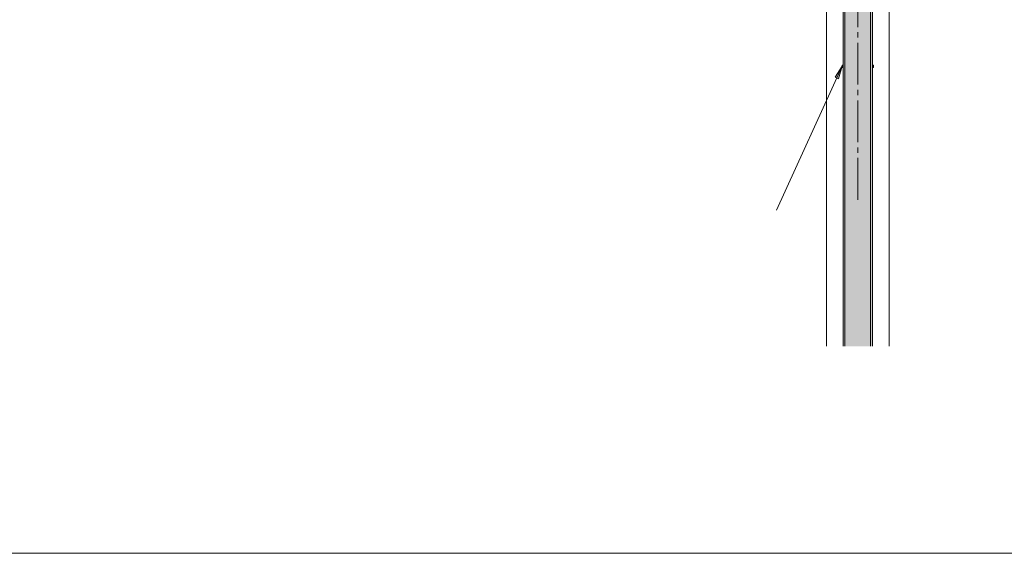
# Model space of a CAD drawing. Header units: metres. Extents: x -16 to 43.7, y -22.2 to 4.
# Tile 2 of 77: x -10 to -0.6, y -22.2 to -17.1. Entities that reach past the tile are written whole.
import ezdxf

# ---------------------------------------------------------------- set-up
doc = ezdxf.new("R2010")
doc.units = ezdxf.units.M
doc.header["$MEASUREMENT"] = 0
doc.layers.get('0').update_dxf_attribs({"color": 8, "lineweight": 9})
doc.layers.add('T-Bemaßung', color=8, linetype='Continuous', lineweight=9)

msp = doc.modelspace()

# ---------------------------------------------------------------- hatches: boundary and pattern name
at = {"linetype": 'Continuous', "lineweight": 0}
for points in [[(-1.9322, -15.655), (-1.89, -15.655), (-1.89, -20.2171), (-2.17, -20.2171), (-2.17, -15.655)], [(-2.2466, -17.6463), (-2.18, -17.5421), (-2.2148, -17.6608)], [(-2.17, -17.5546), (-2.18, -17.5546), (-2.18, -17.5296), (-2.17, -17.5296)], [(-1.89, -17.5546), (-1.89, -17.5296), (-1.88, -17.5296), (-1.88, -17.5546)]]:
    msp.add_hatch(color=256, dxfattribs=at).paths.add_polyline_path(points)

# ---------------------------------------------------------------- linework, layer by layer
at = {"linetype": 'Continuous', "lineweight": 9}
for points in [[(-2.33, -20.2171), (-2.33, -15.655), (-2.0522, -15.655)], [(-2.17, -20.2171), (-2.17, -15.655)], [(-2.1527, -20.2171), (-2.1527, -15.655)], [(-1.9073, -20.2171), (-1.9073, -15.655)], [(-1.89, -15.655), (-1.89, -20.2171)], [(-1.73, -15.655), (-1.73, -20.2171)], [(-2.03, -17.1671), (-2.03, -16.7671)], [(-2.03, -17.2671), (-2.03, -17.2171)], [(-2.03, -17.7171), (-2.03, -17.3171)], [(-2.805, -18.9171), (-2.18, -17.5421)], [(-2.2307, -17.6536), (-2.2343, -17.6615)], [(-2.03, -17.8171), (-2.03, -17.7671)], [(-2.03, -18.2671), (-2.03, -17.8671)], [(-2.03, -18.3671), (-2.03, -18.3171)], [(-2.03, -18.8171), (-2.03, -18.4171)]]:
    msp.add_lwpolyline(points, dxfattribs=at)
for points in [[(-2.18, -17.5421), (-2.2148, -17.6608), (-2.2466, -17.6463)], [(-2.17, -17.5546), (-2.18, -17.5546), (-2.18, -17.5296), (-2.17, -17.5296)], [(-1.89, -17.5546), (-1.88, -17.5546), (-1.88, -17.5296), (-1.89, -17.5296)]]:
    msp.add_lwpolyline(points, close=True, dxfattribs=at)
at = {"layer": 'T-Bemaßung'}
msp.add_lwpolyline([(-16, -22.195), (43.7227, -22.195), (43.7227, -13.835), (41.5154, -13.8148), (33.7191, -13.7433), (32.187, -15.2753), (30.8244, -15.2753), (20.5956, -12.8154), (19.0596, -12.8154), (16.36, -15.515), (15.52, -15.515), (-0.445, -15.515), (-1.775, -15.515), (-1.775, -10.7493), (-2.3919, -10.738), (-2.4341, -10.7387), (-4.4637, -10.6894), (-4.5914, -10.6865), (-5.1372, -10.7045), (-6, -10.6701), (-16, -10.6701), (-16, -22.195)], close=True, dxfattribs=at)

doc.saveas('drawing.dxf')
